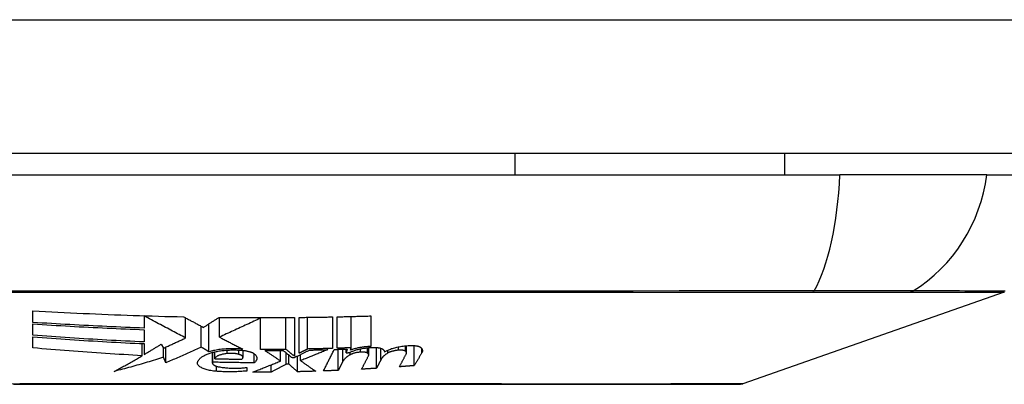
# Model space of a CAD drawing. Header units: inches. Extents: x 25 to 627, y 68 to 290.
# Tile 44 of 250: x 143.29 to 144.019, y 68.194 to 68.464. Entities that reach past the tile are written whole.
import ezdxf

# ---------------------------------------------------------------- set-up
doc = ezdxf.new("R2010")
doc.units = ezdxf.units.IN
doc.header["$MEASUREMENT"] = 0
doc.layers.add('Visible Edges(ANSI)', color=7, linetype='Continuous', lineweight=25)
doc.layers.add('Visible Tangent Edges(ANSI)', color=7, linetype='Continuous', lineweight=25)

msp = doc.modelspace()

# ---------------------------------------------------------------- linework, layer by layer
at = {"layer": 'Visible Edges(ANSI)'}
for p, q in [((144.79362, 68.36487), (85.18862, 68.36487)), ((143.65671, 68.36487), (143.65671, 68.34912)), ((143.85642, 68.36487), (143.85642, 68.34912)), ((143.03993, 68.34912), (143.89731, 68.34912)), ((144.0061, 68.34912), (143.89731, 68.34912)), ((144.0061, 68.34912), (144.07886, 68.34912)), ((144.01897, 68.26221), (143.82543, 68.19447)), ((143.30012, 68.23981), (143.30012, 68.2484)), ((143.38237, 68.24458), (143.38237, 68.24476)), ((143.38237, 68.24458), (143.38237, 68.23563)), ((143.53562, 68.22105), (143.53562, 68.24421)), ((143.55012, 68.24461), (143.55012, 68.22203)), ((143.30012, 68.23028), (143.30012, 68.23869)), ((143.41312, 68.22829), (143.41312, 68.24318)), ((143.42462, 68.22155), (143.42462, 68.23703)), ((143.43041, 68.21808), (143.43041, 68.23875)), ((143.43812, 68.22894), (143.43812, 68.24354)), ((143.46862, 68.243), (143.46862, 68.24337)), ((143.46862, 68.21979), (143.46862, 68.243)), ((143.48737, 68.21989), (143.48737, 68.24343)), ((143.49362, 68.24349), (143.49362, 68.21483)), ((143.49712, 68.21701), (143.49712, 68.24352)), ((143.50339, 68.22013), (143.50339, 68.2436)), ((143.52187, 68.2439), (143.52187, 68.22059)), ((143.52537, 68.2207), (143.52537, 68.24398)), ((143.38237, 68.23443), (143.38237, 68.22536)), ((143.30012, 68.22092), (143.30012, 68.22911)), ((143.38094, 68.21518), (143.38094, 68.22416)), ((143.38237, 68.22409), (143.38237, 68.21603)), ((143.39512, 68.22373), (143.39675, 68.22081)), ((143.57659, 68.21727), (143.57659, 68.22256)), ((143.58237, 68.20781), (143.58237, 68.22269)), ((143.39678, 68.21398), (143.39678, 68.22083)), ((143.39844, 68.20989), (143.39844, 68.22157)), ((143.43304, 68.20959), (143.43304, 68.21763)), ((143.43337, 68.21037), (143.43337, 68.21772)), ((143.43462, 68.21295), (143.43462, 68.21803)), ((143.45559, 68.21395), (143.45559, 68.21913)), ((143.46387, 68.20995), (143.46387, 68.2166)), ((143.48337, 68.21124), (143.48337, 68.21902)), ((143.48762, 68.20885), (143.48762, 68.21721)), ((143.48962, 68.20887), (143.48962, 68.21559)), ((143.49812, 68.21151), (143.49812, 68.21603)), ((143.52612, 68.20433), (143.52612, 68.21991)), ((143.53262, 68.22013), (143.53192, 68.21737)), ((143.53192, 68.21737), (143.53192, 68.22011)), ((143.53517, 68.21929), (143.53562, 68.22105)), ((143.5486, 68.21572), (143.5486, 68.22113)), ((143.55437, 68.20584), (143.55437, 68.22125)), ((143.55768, 68.21226), (143.55768, 68.22063)), ((143.56287, 68.21721), (143.56287, 68.21934)), ((143.39844, 68.20989), (143.39678, 68.21398)), ((143.47637, 68.20305), (143.47637, 68.20841)), ((143.48962, 68.20887), (143.48762, 68.20885)), ((143.49187, 68.21377), (143.49362, 68.2138)), ((143.49587, 68.20333), (143.49587, 68.21491)), ((143.52943, 68.21086), (143.52612, 68.20433)), ((143.45837, 68.20648), (143.45837, 68.20386))]:
    msp.add_line(p, q, dxfattribs=at)
at = {"layer": 'Visible Edges(ANSI)', "flags": 128}
for points in [[(143.30012, 68.2484), (143.30476, 68.24814), (143.30939, 68.24789), (143.31403, 68.24765), (143.31867, 68.24741), (143.32331, 68.24718), (143.32795, 68.24695), (143.33259, 68.24673), (143.33723, 68.24651), (143.34187, 68.2463), (143.34651, 68.2461), (143.35116, 68.2459), (143.3558, 68.24571), (143.36045, 68.24553), (143.3651, 68.24535), (143.36975, 68.24518), (143.3744, 68.24502), (143.37906, 68.24486), (143.38371, 68.24472), (143.38837, 68.24457), (143.39302, 68.24444), (143.39767, 68.24431), (143.40232, 68.2442), (143.40697, 68.24408), (143.41162, 68.24398)], [(143.41312, 68.22829), (143.41193, 68.22892), (143.41073, 68.22956), (143.40952, 68.2302), (143.40831, 68.23084), (143.40709, 68.23149), (143.40586, 68.23214), (143.40463, 68.23279), (143.40338, 68.23345), (143.40213, 68.23411), (143.40088, 68.23478), (143.39961, 68.23545), (143.39834, 68.23613), (143.39705, 68.2368), (143.39576, 68.23749), (143.39447, 68.23818), (143.39316, 68.23887), (143.39184, 68.23957), (143.39052, 68.24027), (143.38918, 68.24098), (143.38784, 68.24169), (143.38649, 68.2424), (143.38512, 68.24313), (143.38375, 68.24385), (143.38237, 68.24458)], [(143.52537, 68.24398), (143.5264, 68.244), (143.52743, 68.24402), (143.52847, 68.24404), (143.5295, 68.24407), (143.53053, 68.24409), (143.53156, 68.24411), (143.53259, 68.24414), (143.53363, 68.24416), (143.53466, 68.24419), (143.53569, 68.24421), (143.53672, 68.24424), (143.53775, 68.24427), (143.53878, 68.24429), (143.53981, 68.24432), (143.54084, 68.24435), (143.54188, 68.24438), (143.54291, 68.2444), (143.54394, 68.24443), (143.54497, 68.24446), (143.546, 68.24449), (143.54703, 68.24452), (143.54806, 68.24455), (143.54909, 68.24458), (143.55012, 68.24461)], [(143.38237, 68.23563), (143.37893, 68.23575), (143.3755, 68.23589), (143.37206, 68.23602), (143.36862, 68.23617), (143.36519, 68.23631), (143.36176, 68.23646), (143.35833, 68.23662), (143.35489, 68.23677), (143.35147, 68.23694), (143.34804, 68.2371), (143.34461, 68.23727), (143.34118, 68.23745), (143.33776, 68.23762), (143.33433, 68.23781), (143.33091, 68.23799), (143.32748, 68.23818), (143.32406, 68.23837), (143.32064, 68.23857), (143.31722, 68.23877), (143.3138, 68.23897), (143.31038, 68.23917), (143.30696, 68.23938), (143.30354, 68.23959), (143.30012, 68.23981)], [(143.30012, 68.23869), (143.30355, 68.23848), (143.30698, 68.23826), (143.31041, 68.23805), (143.31384, 68.23784), (143.31727, 68.23763), (143.3207, 68.23743), (143.32413, 68.23723), (143.32756, 68.23703), (143.33098, 68.23684), (143.33441, 68.23665), (143.33783, 68.23647), (143.34126, 68.23629), (143.34468, 68.23611), (143.34811, 68.23594), (143.35153, 68.23577), (143.35496, 68.2356), (143.35838, 68.23544), (143.36181, 68.23528), (143.36523, 68.23513), (143.36866, 68.23498), (143.37209, 68.23484), (143.37551, 68.2347), (143.37894, 68.23456), (143.38237, 68.23443)], [(143.41162, 68.24398), (143.4122, 68.24367), (143.41278, 68.24336), (143.41337, 68.24304), (143.41397, 68.24273), (143.41456, 68.24241), (143.41516, 68.24209), (143.41577, 68.24177), (143.41637, 68.24144), (143.41698, 68.24111), (143.41759, 68.24079), (143.41821, 68.24046), (143.41883, 68.24013), (143.41944, 68.2398), (143.42007, 68.23947), (143.42069, 68.23913), (143.42131, 68.2388), (143.42193, 68.23847), (143.42256, 68.23813), (143.42318, 68.2378), (143.42381, 68.23747), (143.42443, 68.23713), (143.42506, 68.2368), (143.42568, 68.23647), (143.4263, 68.23614)], [(143.4263, 68.23614), (143.42678, 68.23644), (143.42727, 68.23675), (143.42775, 68.23706), (143.42823, 68.23737), (143.42871, 68.23767), (143.4292, 68.23798), (143.42968, 68.23829), (143.43016, 68.2386), (143.43064, 68.23891), (143.43113, 68.23922), (143.43161, 68.23952), (143.43209, 68.23983), (143.43258, 68.24014), (143.43306, 68.24045), (143.43354, 68.24076), (143.43402, 68.24107), (143.4345, 68.24138), (143.43499, 68.24169), (143.43547, 68.242), (143.43595, 68.24231), (143.43643, 68.24262), (143.43691, 68.24293), (143.43739, 68.24324), (143.43787, 68.24355)], [(143.43787, 68.24355), (143.4402, 68.24352), (143.44252, 68.2435), (143.44484, 68.24347), (143.44716, 68.24346), (143.44949, 68.24344), (143.45181, 68.24342), (143.45413, 68.24341), (143.45645, 68.2434), (143.45878, 68.24339), (143.4611, 68.24338), (143.46342, 68.24337), (143.46575, 68.24337), (143.46807, 68.24337), (143.47039, 68.24337), (143.47272, 68.24337), (143.47504, 68.24338), (143.47736, 68.24338), (143.47968, 68.24339), (143.48201, 68.2434), (143.48433, 68.24341), (143.48665, 68.24343), (143.48898, 68.24345), (143.4913, 68.24347), (143.49362, 68.24349)], [(143.46862, 68.243), (143.46737, 68.24242), (143.46612, 68.24183), (143.46487, 68.24125), (143.46361, 68.24066), (143.46235, 68.24007), (143.46108, 68.23948), (143.45981, 68.23889), (143.45854, 68.2383), (143.45727, 68.23771), (143.456, 68.23712), (143.45472, 68.23653), (143.45345, 68.23594), (143.45217, 68.23535), (143.45089, 68.23476), (143.44961, 68.23417), (143.44833, 68.23359), (143.44705, 68.233), (143.44577, 68.23242), (143.44449, 68.23183), (143.44322, 68.23125), (143.44194, 68.23067), (143.44067, 68.23009), (143.43939, 68.22951), (143.43812, 68.22894)], [(143.49712, 68.24352), (143.49815, 68.24353), (143.49919, 68.24355), (143.50022, 68.24356), (143.50125, 68.24357), (143.50228, 68.24358), (143.50331, 68.2436), (143.50435, 68.24361), (143.50538, 68.24362), (143.50641, 68.24364), (143.50744, 68.24365), (143.50847, 68.24367), (143.5095, 68.24368), (143.51053, 68.2437), (143.51157, 68.24372), (143.5126, 68.24373), (143.51363, 68.24375), (143.51466, 68.24377), (143.51569, 68.24379), (143.51672, 68.24381), (143.51775, 68.24382), (143.51878, 68.24384), (143.51981, 68.24386), (143.52084, 68.24388), (143.52187, 68.2439)], [(143.38237, 68.22536), (143.37893, 68.22551), (143.37549, 68.22567), (143.37205, 68.22584), (143.36861, 68.226), (143.36518, 68.22618), (143.36174, 68.22636), (143.35831, 68.22654), (143.35487, 68.22673), (143.35144, 68.22692), (143.34801, 68.22712), (143.34457, 68.22732), (143.34115, 68.22752), (143.33772, 68.22773), (143.33429, 68.22794), (143.33087, 68.22816), (143.32744, 68.22838), (143.32402, 68.22861), (143.3206, 68.22884), (143.31718, 68.22907), (143.31377, 68.2293), (143.31035, 68.22954), (143.30694, 68.22979), (143.30353, 68.23003), (143.30012, 68.23028)], [(143.30012, 68.22911), (143.30355, 68.22886), (143.30698, 68.22861), (143.3104, 68.22836), (143.31383, 68.22812), (143.31725, 68.22787), (143.32068, 68.22764), (143.3241, 68.2274), (143.32753, 68.22717), (143.33095, 68.22695), (143.33437, 68.22673), (143.3378, 68.22651), (143.34122, 68.2263), (143.34465, 68.22609), (143.34808, 68.22588), (143.3515, 68.22568), (143.35493, 68.22549), (143.35836, 68.2253), (143.36178, 68.22511), (143.36521, 68.22493), (143.36864, 68.22475), (143.37207, 68.22458), (143.37551, 68.22441), (143.37894, 68.22425), (143.38237, 68.22409)], [(143.38237, 68.21603), (143.3829, 68.21634), (143.38344, 68.21666), (143.38397, 68.21697), (143.3845, 68.21729), (143.38503, 68.21761), (143.38556, 68.21793), (143.3861, 68.21824), (143.38663, 68.21856), (143.38716, 68.21888), (143.38769, 68.2192), (143.38822, 68.21952), (143.38876, 68.21985), (143.38929, 68.22017), (143.38982, 68.22049), (143.39035, 68.22081), (143.39088, 68.22114), (143.39141, 68.22146), (143.39194, 68.22178), (143.39247, 68.22211), (143.393, 68.22243), (143.39353, 68.22276), (143.39406, 68.22308), (143.39459, 68.22341), (143.39512, 68.22373)], [(143.39675, 68.22081), (143.39743, 68.22112), (143.39812, 68.22142), (143.3988, 68.22173), (143.39948, 68.22204), (143.40017, 68.22235), (143.40085, 68.22266), (143.40153, 68.22296), (143.40222, 68.22327), (143.4029, 68.22358), (143.40358, 68.2239), (143.40427, 68.22421), (143.40495, 68.22452), (143.40563, 68.22483), (143.40631, 68.22514), (143.407, 68.22546), (143.40768, 68.22577), (143.40836, 68.22608), (143.40904, 68.2264), (143.40972, 68.22671), (143.4104, 68.22703), (143.41108, 68.22734), (143.41176, 68.22766), (143.41244, 68.22798), (143.41312, 68.22829)], [(143.43812, 68.22894), (143.43883, 68.22857), (143.43954, 68.22821), (143.44025, 68.22784), (143.44096, 68.22747), (143.44167, 68.2271), (143.44239, 68.22673), (143.44311, 68.22636), (143.44382, 68.22599), (143.44454, 68.22562), (143.44526, 68.22525), (143.44598, 68.22488), (143.4467, 68.22451), (143.44743, 68.22413), (143.44815, 68.22376), (143.44887, 68.22339), (143.44959, 68.22302), (143.45032, 68.22265), (143.45104, 68.22228), (143.45176, 68.2219), (143.45249, 68.22153), (143.45321, 68.22116), (143.45393, 68.22079), (143.45465, 68.22042), (143.45537, 68.22006)], [(143.56037, 68.2179), (143.5608, 68.2182), (143.56127, 68.21849), (143.56177, 68.21878), (143.56232, 68.21907), (143.56289, 68.21935), (143.56351, 68.21962), (143.56415, 68.21988), (143.56483, 68.22014), (143.56554, 68.22039), (143.56628, 68.22063), (143.56705, 68.22085), (143.56785, 68.22107), (143.56867, 68.22128), (143.56952, 68.22148), (143.57038, 68.22166), (143.57127, 68.22183), (143.57218, 68.22199), (143.57311, 68.22214), (143.57404, 68.22227), (143.57499, 68.22239), (143.57595, 68.2225), (143.57692, 68.22259), (143.57789, 68.22267), (143.57887, 68.22273)], [(143.57887, 68.22273), (143.57933, 68.22275), (143.57979, 68.22276), (143.58024, 68.22277), (143.5807, 68.22277), (143.58114, 68.22276), (143.58158, 68.22274), (143.58201, 68.22271), (143.58244, 68.22268), (143.58285, 68.22264), (143.58325, 68.22259), (143.58364, 68.22254), (143.58401, 68.22247), (143.58437, 68.2224), (143.58471, 68.22233), (143.58503, 68.22225), (143.58534, 68.22216), (143.58563, 68.22206), (143.58591, 68.22196), (143.58616, 68.22186), (143.58639, 68.22175), (143.58661, 68.22164), (143.5868, 68.22152), (143.58697, 68.2214), (143.58712, 68.22127)], [(143.38094, 68.21518), (143.37756, 68.21536), (143.37417, 68.21555), (143.37079, 68.21575), (143.36741, 68.21595), (143.36402, 68.21615), (143.36064, 68.21636), (143.35726, 68.21658), (143.35388, 68.2168), (143.3505, 68.21703), (143.34712, 68.21726), (143.34375, 68.2175), (143.34037, 68.21774), (143.337, 68.21798), (143.33363, 68.21823), (143.33026, 68.21848), (143.3269, 68.21874), (143.32354, 68.219), (143.32018, 68.21927), (143.31682, 68.21953), (143.31347, 68.2198), (143.31013, 68.22008), (143.30679, 68.22036), (143.30345, 68.22064), (143.30012, 68.22092)], [(143.36024, 68.20357), (143.36111, 68.20403), (143.36197, 68.20449), (143.36284, 68.20496), (143.36371, 68.20543), (143.36457, 68.2059), (143.36544, 68.20637), (143.3663, 68.20684), (143.36717, 68.20732), (143.36803, 68.2078), (143.3689, 68.20828), (143.36976, 68.20876), (143.37063, 68.20924), (143.37149, 68.20973), (143.37235, 68.21022), (143.37321, 68.21071), (143.37408, 68.2112), (143.37494, 68.21169), (143.3758, 68.21219), (143.37666, 68.21268), (143.37751, 68.21318), (143.37837, 68.21368), (143.37923, 68.21418), (143.38008, 68.21468), (143.38094, 68.21518)], [(143.42462, 68.22155), (143.42354, 68.22106), (143.42246, 68.22056), (143.42138, 68.22006), (143.4203, 68.21957), (143.41921, 68.21907), (143.41813, 68.21858), (143.41704, 68.21808), (143.41595, 68.21759), (143.41486, 68.2171), (143.41377, 68.21661), (143.41267, 68.21612), (143.41158, 68.21563), (143.41049, 68.21514), (143.40939, 68.21466), (143.4083, 68.21417), (143.4072, 68.21369), (143.40611, 68.21321), (143.40501, 68.21273), (143.40391, 68.21225), (143.40282, 68.21178), (143.40172, 68.2113), (143.40063, 68.21083), (143.39953, 68.21036), (143.39844, 68.20989)], [(143.42187, 68.21001), (143.42195, 68.21035), (143.42205, 68.21069), (143.42219, 68.21104), (143.42236, 68.21138), (143.42256, 68.21171), (143.42279, 68.21205), (143.42305, 68.21238), (143.42334, 68.2127), (143.42365, 68.21303), (143.424, 68.21335), (143.42438, 68.21366), (143.42479, 68.21398), (143.42523, 68.21428), (143.4257, 68.21459), (143.42619, 68.21488), (143.42672, 68.21518), (143.42727, 68.21546), (143.42785, 68.21574), (143.42845, 68.21602), (143.42908, 68.21628), (143.42974, 68.21654), (143.43043, 68.2168), (143.43114, 68.21704), (143.43187, 68.21728)], [(143.43041, 68.21808), (143.43016, 68.21822), (143.42992, 68.21837), (143.42968, 68.21852), (143.42943, 68.21866), (143.42919, 68.21881), (143.42895, 68.21895), (143.4287, 68.2191), (143.42846, 68.21925), (143.42822, 68.21939), (143.42798, 68.21954), (143.42773, 68.21968), (143.42749, 68.21983), (143.42725, 68.21997), (143.42701, 68.22012), (143.42677, 68.22026), (143.42653, 68.22041), (143.42629, 68.22055), (143.42605, 68.22069), (143.42581, 68.22084), (143.42557, 68.22098), (143.42533, 68.22112), (143.4251, 68.22127), (143.42486, 68.22141), (143.42462, 68.22155)], [(143.45537, 68.22006), (143.45427, 68.22014), (143.45316, 68.22022), (143.45204, 68.22028), (143.45091, 68.22032), (143.44978, 68.22035), (143.44865, 68.22036), (143.44752, 68.22036), (143.4464, 68.22034), (143.44527, 68.2203), (143.44416, 68.22026), (143.44306, 68.22019), (143.44196, 68.22011), (143.44088, 68.22002), (143.43982, 68.21991), (143.43877, 68.21978), (143.43774, 68.21965), (143.43674, 68.21949), (143.43575, 68.21933), (143.43479, 68.21915), (143.43386, 68.21896), (143.43296, 68.21876), (143.43208, 68.21854), (143.43123, 68.21832), (143.43041, 68.21808)], [(143.43187, 68.21728), (143.43257, 68.2175), (143.4333, 68.2177), (143.43405, 68.21789), (143.43482, 68.21807), (143.43562, 68.21825), (143.43644, 68.21841), (143.43728, 68.21856), (143.43814, 68.2187), (143.43902, 68.21883), (143.43991, 68.21895), (143.44082, 68.21905), (143.44175, 68.21915), (143.44268, 68.21923), (143.44363, 68.2193), (143.44459, 68.21935), (143.44556, 68.2194), (143.44653, 68.21943), (143.44751, 68.21945), (143.44849, 68.21945), (143.44947, 68.21945), (143.45045, 68.21942), (143.45143, 68.21939), (143.4524, 68.21934), (143.45337, 68.21928)], [(143.44387, 68.21678), (143.44325, 68.21671), (143.44264, 68.21662), (143.44205, 68.21653), (143.44147, 68.21643), (143.44091, 68.21632), (143.44036, 68.2162), (143.43984, 68.21607), (143.43934, 68.21594), (143.43885, 68.21579), (143.43839, 68.21564), (143.43795, 68.21548), (143.43754, 68.21531), (143.43715, 68.21514), (143.43679, 68.21497), (143.43645, 68.21478), (143.43614, 68.21459), (143.43585, 68.2144), (143.43559, 68.2142), (143.43536, 68.214), (143.43516, 68.2138), (143.43498, 68.21359), (143.43483, 68.21338), (143.43471, 68.21316), (143.43462, 68.21295)], [(143.45262, 68.21615), (143.45232, 68.21623), (143.45201, 68.21631), (143.45169, 68.21639), (143.45136, 68.21646), (143.45102, 68.21652), (143.45068, 68.21659), (143.45032, 68.21664), (143.44996, 68.21669), (143.4496, 68.21674), (143.44922, 68.21678), (143.44885, 68.21682), (143.44847, 68.21685), (143.44808, 68.21687), (143.4477, 68.21689), (143.44731, 68.21691), (143.44692, 68.21692), (143.44653, 68.21692), (143.44614, 68.21692), (143.44576, 68.21691), (143.44537, 68.21689), (143.44499, 68.21687), (143.44461, 68.21685), (143.44424, 68.21682), (143.44387, 68.21678)], [(143.45462, 68.21263), (143.45483, 68.21277), (143.45502, 68.21292), (143.45518, 68.21307), (143.45531, 68.21322), (143.45542, 68.21338), (143.4555, 68.21354), (143.45555, 68.21369), (143.45558, 68.21385), (143.45559, 68.21401), (143.45556, 68.21417), (143.45552, 68.21433), (143.45544, 68.21449), (143.45534, 68.21465), (143.45521, 68.2148), (143.45506, 68.21496), (143.45488, 68.2151), (143.45468, 68.21525), (143.45445, 68.21539), (143.4542, 68.21553), (143.45393, 68.21567), (143.45363, 68.2158), (143.45332, 68.21592), (143.45298, 68.21604), (143.45262, 68.21615)], [(143.45337, 68.21928), (143.45395, 68.21926), (143.45451, 68.21922), (143.45508, 68.21918), (143.45564, 68.21912), (143.45619, 68.21906), (143.45673, 68.21899), (143.45726, 68.21892), (143.45777, 68.21883), (143.45828, 68.21874), (143.45878, 68.21864), (143.45926, 68.21853), (143.45972, 68.21841), (143.46017, 68.21829), (143.4606, 68.21816), (143.46102, 68.21803), (143.46141, 68.21789), (143.46179, 68.21774), (143.46215, 68.21759), (143.46249, 68.21744), (143.46281, 68.21728), (143.46311, 68.21711), (143.46338, 68.21695), (143.46364, 68.21677), (143.46387, 68.2166)], [(143.46387, 68.2166), (143.46419, 68.21633), (143.46448, 68.21607), (143.46475, 68.21579), (143.46498, 68.21552), (143.46519, 68.21524), (143.46537, 68.21497), (143.46553, 68.21469), (143.46565, 68.2144), (143.46575, 68.21412), (143.46582, 68.21384), (143.46586, 68.21355), (143.46588, 68.21327), (143.46586, 68.21298), (143.46582, 68.2127), (143.46575, 68.21242), (143.46565, 68.21213), (143.46553, 68.21185), (143.46537, 68.21157), (143.46519, 68.2113), (143.46498, 68.21102), (143.46475, 68.21075), (143.46448, 68.21048), (143.46419, 68.21021), (143.46387, 68.20995)], [(143.48737, 68.21989), (143.48659, 68.21988), (143.48581, 68.21987), (143.48503, 68.21986), (143.48425, 68.21986), (143.48346, 68.21985), (143.48268, 68.21984), (143.4819, 68.21984), (143.48112, 68.21983), (143.48034, 68.21983), (143.47956, 68.21982), (143.47878, 68.21982), (143.478, 68.21981), (143.47722, 68.21981), (143.47643, 68.2198), (143.47565, 68.2198), (143.47487, 68.2198), (143.47409, 68.21979), (143.47331, 68.21979), (143.47253, 68.21979), (143.47175, 68.21979), (143.47097, 68.21979), (143.47018, 68.21979), (143.4694, 68.21979), (143.46862, 68.21979)], [(143.47187, 68.21896), (143.47243, 68.21896), (143.473, 68.21896), (143.47356, 68.21896), (143.47412, 68.21896), (143.47468, 68.21897), (143.47525, 68.21897), (143.47581, 68.21897), (143.47637, 68.21897), (143.47693, 68.21898), (143.4775, 68.21898), (143.47806, 68.21898), (143.47862, 68.21898), (143.47918, 68.21899), (143.47975, 68.21899), (143.48031, 68.21899), (143.48087, 68.219), (143.48143, 68.219), (143.482, 68.21901), (143.48256, 68.21901), (143.48312, 68.21902), (143.48368, 68.21902), (143.48425, 68.21903), (143.48481, 68.21903), (143.48537, 68.21904)], [(143.48337, 68.21124), (143.48289, 68.21156), (143.48241, 68.21188), (143.48193, 68.2122), (143.48145, 68.21252), (143.48097, 68.21284), (143.48049, 68.21316), (143.48001, 68.21349), (143.47953, 68.21381), (143.47905, 68.21413), (143.47857, 68.21445), (143.47809, 68.21477), (143.47761, 68.2151), (143.47713, 68.21542), (143.47665, 68.21574), (143.47617, 68.21606), (143.47569, 68.21638), (143.47521, 68.21671), (143.47473, 68.21703), (143.47425, 68.21735), (143.47378, 68.21767), (143.4733, 68.21799), (143.47282, 68.21832), (143.47235, 68.21864), (143.47187, 68.21896)], [(143.48537, 68.21904), (143.48564, 68.21882), (143.48591, 68.2186), (143.48618, 68.21838), (143.48645, 68.21816), (143.48672, 68.21794), (143.48699, 68.21772), (143.48726, 68.2175), (143.48753, 68.21728), (143.48781, 68.21706), (143.48808, 68.21684), (143.48835, 68.21662), (143.48862, 68.2164), (143.48889, 68.21618), (143.48916, 68.21596), (143.48943, 68.21574), (143.4897, 68.21552), (143.48997, 68.2153), (143.49025, 68.21508), (143.49052, 68.21486), (143.49079, 68.21465), (143.49106, 68.21443), (143.49133, 68.21421), (143.4916, 68.21399), (143.49187, 68.21377)], [(143.49362, 68.21483), (143.49336, 68.21504), (143.4931, 68.21525), (143.49284, 68.21546), (143.49258, 68.21567), (143.49232, 68.21588), (143.49206, 68.21609), (143.4918, 68.2163), (143.49154, 68.21651), (143.49128, 68.21672), (143.49102, 68.21693), (143.49075, 68.21715), (143.49049, 68.21736), (143.49023, 68.21757), (143.48997, 68.21778), (143.48971, 68.21799), (143.48945, 68.2182), (143.48919, 68.21841), (143.48893, 68.21862), (143.48867, 68.21883), (143.48841, 68.21904), (143.48815, 68.21925), (143.48789, 68.21947), (143.48763, 68.21968), (143.48737, 68.21989)], [(143.49362, 68.2138), (143.49409, 68.21403), (143.49455, 68.21426), (143.49502, 68.21449), (143.49548, 68.21472), (143.49595, 68.21495), (143.49641, 68.21518), (143.49688, 68.21541), (143.49734, 68.21565), (143.49781, 68.21588), (143.49827, 68.21611), (143.49874, 68.21634), (143.4992, 68.21657), (143.49967, 68.2168), (143.50013, 68.21703), (143.5006, 68.21726), (143.50106, 68.2175), (143.50152, 68.21773), (143.50198, 68.21796), (143.50245, 68.21819), (143.50291, 68.21842), (143.50337, 68.21865), (143.50383, 68.21888), (143.50429, 68.21911), (143.50475, 68.21933)], [(143.50339, 68.22013), (143.50313, 68.22), (143.50287, 68.21987), (143.50261, 68.21974), (143.50235, 68.21961), (143.50209, 68.21948), (143.50183, 68.21935), (143.50156, 68.21922), (143.5013, 68.21909), (143.50104, 68.21896), (143.50078, 68.21883), (143.50052, 68.2187), (143.50026, 68.21857), (143.5, 68.21844), (143.49974, 68.21831), (143.49948, 68.21818), (143.49921, 68.21805), (143.49895, 68.21792), (143.49869, 68.21779), (143.49843, 68.21766), (143.49817, 68.21753), (143.49791, 68.2174), (143.49765, 68.21727), (143.49738, 68.21714), (143.49712, 68.21701)], [(143.51837, 68.21967), (143.51755, 68.21934), (143.51672, 68.219), (143.51589, 68.21867), (143.51506, 68.21833), (143.51422, 68.21799), (143.51339, 68.21765), (143.51255, 68.21731), (143.5117, 68.21697), (143.51086, 68.21663), (143.51002, 68.21629), (143.50917, 68.21595), (143.50832, 68.21561), (143.50747, 68.21527), (143.50662, 68.21492), (143.50577, 68.21458), (143.50492, 68.21424), (143.50407, 68.2139), (143.50322, 68.21356), (143.50237, 68.21322), (143.50152, 68.21287), (143.50067, 68.21253), (143.49982, 68.21219), (143.49897, 68.21185), (143.49812, 68.21151)], [(143.52187, 68.22059), (143.5211, 68.22057), (143.52033, 68.22055), (143.51956, 68.22053), (143.51879, 68.2205), (143.51802, 68.22048), (143.51725, 68.22046), (143.51648, 68.22044), (143.51571, 68.22042), (143.51494, 68.2204), (143.51417, 68.22038), (143.5134, 68.22036), (143.51263, 68.22034), (143.51186, 68.22032), (143.51109, 68.2203), (143.51032, 68.22028), (143.50955, 68.22027), (143.50878, 68.22025), (143.50801, 68.22023), (143.50724, 68.22021), (143.50647, 68.2202), (143.5057, 68.22018), (143.50493, 68.22016), (143.50416, 68.22015), (143.50339, 68.22013)], [(143.50475, 68.21933), (143.50532, 68.21935), (143.50588, 68.21936), (143.50645, 68.21937), (143.50702, 68.21938), (143.50759, 68.2194), (143.50816, 68.21941), (143.50872, 68.21942), (143.50929, 68.21944), (143.50986, 68.21945), (143.51043, 68.21946), (143.51099, 68.21948), (143.51156, 68.21949), (143.51213, 68.2195), (143.5127, 68.21952), (143.51327, 68.21953), (143.51383, 68.21955), (143.5144, 68.21956), (143.51497, 68.21958), (143.51554, 68.21959), (143.5161, 68.21961), (143.51667, 68.21962), (143.51724, 68.21964), (143.5178, 68.21966), (143.51837, 68.21967)], [(143.51512, 68.20389), (143.51546, 68.20455), (143.51579, 68.20521), (143.51612, 68.20587), (143.51646, 68.20654), (143.51679, 68.2072), (143.51713, 68.20787), (143.51746, 68.20853), (143.5178, 68.2092), (143.51813, 68.20986), (143.51847, 68.21053), (143.5188, 68.21119), (143.51914, 68.21186), (143.51947, 68.21252), (143.51981, 68.21319), (143.52014, 68.21385), (143.52047, 68.21451), (143.52081, 68.21518), (143.52114, 68.21584), (143.52148, 68.21651), (143.52181, 68.21717), (143.52215, 68.21783), (143.52248, 68.21849), (143.52281, 68.21915), (143.52314, 68.21981)], [(143.52314, 68.21981), (143.52354, 68.21983), (143.52393, 68.21984), (143.52433, 68.21985), (143.52473, 68.21986), (143.52512, 68.21988), (143.52552, 68.21989), (143.52591, 68.2199), (143.52631, 68.21991), (143.5267, 68.21993), (143.52709, 68.21994), (143.52749, 68.21995), (143.52788, 68.21997), (143.52828, 68.21998), (143.52867, 68.21999), (143.52907, 68.22001), (143.52946, 68.22002), (143.52986, 68.22003), (143.53025, 68.22005), (143.53065, 68.22006), (143.53104, 68.22008), (143.53144, 68.22009), (143.53183, 68.2201), (143.53223, 68.22012), (143.53262, 68.22013)], [(143.53562, 68.22105), (143.53519, 68.22104), (143.53477, 68.22102), (143.53434, 68.22101), (143.53391, 68.22099), (143.53349, 68.22098), (143.53306, 68.22096), (143.53263, 68.22095), (143.53221, 68.22093), (143.53178, 68.22092), (143.53135, 68.2209), (143.53092, 68.22089), (143.5305, 68.22087), (143.53007, 68.22086), (143.52964, 68.22084), (143.52922, 68.22083), (143.52879, 68.22081), (143.52836, 68.2208), (143.52793, 68.22078), (143.52751, 68.22077), (143.52708, 68.22076), (143.52665, 68.22074), (143.52623, 68.22073), (143.5258, 68.22071), (143.52537, 68.2207)], [(143.53487, 68.21587), (143.53454, 68.21568), (143.53421, 68.21548), (143.53389, 68.21528), (143.53358, 68.21507), (143.53328, 68.21487), (143.53299, 68.21467), (143.53271, 68.21446), (143.53244, 68.21426), (143.53218, 68.21405), (143.53193, 68.21384), (143.53169, 68.21364), (143.53146, 68.21343), (143.53123, 68.21322), (143.53102, 68.21301), (143.53082, 68.21279), (143.53062, 68.21258), (143.53044, 68.21237), (143.53026, 68.21215), (143.5301, 68.21194), (143.52995, 68.21173), (143.5298, 68.21151), (143.52967, 68.2113), (143.52954, 68.21108), (143.52943, 68.21086)], [(143.53192, 68.21737), (143.53202, 68.21737), (143.53212, 68.21738), (143.53222, 68.21738), (143.53232, 68.21738), (143.53243, 68.21739), (143.53253, 68.21739), (143.53263, 68.21739), (143.53273, 68.2174), (143.53283, 68.2174), (143.53293, 68.21741), (143.53303, 68.21741), (143.53313, 68.21741), (143.53323, 68.21742), (143.53333, 68.21742), (143.53343, 68.21743), (143.53353, 68.21743), (143.53363, 68.21743), (143.53373, 68.21744), (143.53384, 68.21744), (143.53394, 68.21744), (143.53404, 68.21745), (143.53414, 68.21745), (143.53424, 68.21746), (143.53434, 68.21746)], [(143.53434, 68.21746), (143.5348, 68.21771), (143.53528, 68.21796), (143.5358, 68.2182), (143.53634, 68.21843), (143.53691, 68.21866), (143.5375, 68.21888), (143.53812, 68.2191), (143.53876, 68.21931), (143.53943, 68.21951), (143.54012, 68.2197), (143.54083, 68.21988), (143.54156, 68.22005), (143.54231, 68.22022), (143.54307, 68.22037), (143.54386, 68.22051), (143.54465, 68.22065), (143.54547, 68.22077), (143.54629, 68.22088), (143.54712, 68.22098), (143.54796, 68.22107), (143.5488, 68.22115), (143.54966, 68.22122), (143.55051, 68.22127), (143.55137, 68.22131)], [(143.54263, 68.21784), (143.54224, 68.2178), (143.54184, 68.21776), (143.54145, 68.21772), (143.54106, 68.21767), (143.54068, 68.21762), (143.5403, 68.21756), (143.53993, 68.2175), (143.53956, 68.21743), (143.5392, 68.21736), (143.53884, 68.21728), (143.5385, 68.2172), (143.53816, 68.21712), (143.53783, 68.21703), (143.53751, 68.21694), (143.5372, 68.21685), (143.5369, 68.21675), (143.5366, 68.21665), (143.53632, 68.21655), (143.53605, 68.21644), (143.53579, 68.21633), (143.53555, 68.21622), (143.53531, 68.21611), (143.53508, 68.21599), (143.53487, 68.21587)], [(143.55012, 68.22203), (143.54942, 68.222), (143.54871, 68.22196), (143.54801, 68.22191), (143.54731, 68.22186), (143.54661, 68.22179), (143.54592, 68.22172), (143.54523, 68.22165), (143.54455, 68.22156), (143.54388, 68.22147), (143.54322, 68.22137), (143.54256, 68.22126), (143.54192, 68.22115), (143.54128, 68.22102), (143.54066, 68.2209), (143.54004, 68.22076), (143.53944, 68.22062), (143.53886, 68.22047), (143.53828, 68.22032), (143.53773, 68.22016), (143.53718, 68.22), (143.53666, 68.21983), (143.53615, 68.21965), (143.53565, 68.21947), (143.53517, 68.21929)], [(143.54774, 68.21706), (143.54763, 68.21713), (143.54751, 68.2172), (143.54738, 68.21727), (143.54724, 68.21734), (143.54708, 68.2174), (143.54691, 68.21746), (143.54674, 68.21752), (143.54655, 68.21757), (143.54635, 68.21762), (143.54614, 68.21767), (143.54593, 68.21771), (143.54571, 68.21774), (143.54547, 68.21778), (143.54524, 68.21781), (143.54499, 68.21783), (143.54474, 68.21785), (143.54449, 68.21787), (143.54423, 68.21788), (143.54396, 68.21788), (143.5437, 68.21788), (143.54343, 68.21788), (143.54317, 68.21787), (143.5429, 68.21785), (143.54263, 68.21784)], [(143.54337, 68.20519), (143.54358, 68.2056), (143.54379, 68.20602), (143.54401, 68.20643), (143.54422, 68.20684), (143.54443, 68.20726), (143.54464, 68.20767), (143.54485, 68.20808), (143.54506, 68.2085), (143.54527, 68.20891), (143.54548, 68.20932), (143.5457, 68.20974), (143.54591, 68.21015), (143.54612, 68.21057), (143.54633, 68.21098), (143.54654, 68.21139), (143.54675, 68.21181), (143.54696, 68.21222), (143.54718, 68.21263), (143.54739, 68.21305), (143.5476, 68.21346), (143.54781, 68.21387), (143.54802, 68.21429), (143.54823, 68.2147), (143.54844, 68.21511)], [(143.54844, 68.21511), (143.54848, 68.2152), (143.54852, 68.21528), (143.54854, 68.21537), (143.54857, 68.21545), (143.54858, 68.21553), (143.54859, 68.21562), (143.5486, 68.2157), (143.5486, 68.21579), (143.54859, 68.21587), (143.54857, 68.21595), (143.54855, 68.21604), (143.54853, 68.21612), (143.54849, 68.2162), (143.54846, 68.21628), (143.54841, 68.21636), (143.54836, 68.21644), (143.5483, 68.21652), (143.54824, 68.2166), (143.54817, 68.21668), (143.5481, 68.21676), (143.54802, 68.21683), (143.54793, 68.21691), (143.54784, 68.21699), (143.54774, 68.21706)], [(143.55137, 68.22131), (143.55182, 68.22133), (143.55228, 68.22133), (143.55272, 68.22133), (143.55317, 68.22132), (143.55361, 68.22131), (143.55404, 68.22128), (143.55446, 68.22125), (143.55487, 68.22121), (143.55528, 68.22116), (143.55567, 68.2211), (143.55604, 68.22104), (143.55641, 68.22097), (143.55675, 68.22089), (143.55708, 68.22081), (143.5574, 68.22072), (143.5577, 68.22062), (143.55798, 68.22052), (143.55824, 68.22041), (143.55848, 68.2203), (143.5587, 68.22019), (143.5589, 68.22007), (143.55908, 68.21994), (143.55923, 68.21982), (143.55937, 68.21969)], [(143.56287, 68.21721), (143.56255, 68.21701), (143.56223, 68.21682), (143.56192, 68.21662), (143.56163, 68.21641), (143.56134, 68.21621), (143.56106, 68.21601), (143.56079, 68.21581), (143.56053, 68.2156), (143.56028, 68.2154), (143.56004, 68.21519), (143.55981, 68.21498), (143.55959, 68.21478), (143.55937, 68.21457), (143.55917, 68.21436), (143.55898, 68.21415), (143.55879, 68.21394), (143.55862, 68.21373), (143.55846, 68.21352), (143.5583, 68.21331), (143.55816, 68.2131), (143.55802, 68.21289), (143.5579, 68.21268), (143.55778, 68.21247), (143.55768, 68.21226)], [(143.55937, 68.21969), (143.55944, 68.21961), (143.5595, 68.21954), (143.55957, 68.21947), (143.55963, 68.2194), (143.55969, 68.21932), (143.55974, 68.21925), (143.5598, 68.21918), (143.55985, 68.2191), (143.5599, 68.21903), (143.55995, 68.21896), (143.55999, 68.21888), (143.56003, 68.21881), (143.56007, 68.21873), (143.56011, 68.21866), (143.56015, 68.21858), (143.56018, 68.21851), (143.56021, 68.21843), (143.56024, 68.21836), (143.56027, 68.21828), (143.5603, 68.21821), (143.56032, 68.21813), (143.56034, 68.21805), (143.56036, 68.21798), (143.56037, 68.2179)], [(143.57062, 68.21924), (143.57022, 68.2192), (143.56983, 68.21916), (143.56944, 68.21911), (143.56905, 68.21906), (143.56867, 68.219), (143.56829, 68.21894), (143.56792, 68.21887), (143.56755, 68.2188), (143.56719, 68.21873), (143.56684, 68.21865), (143.56649, 68.21857), (143.56615, 68.21848), (143.56583, 68.21839), (143.5655, 68.2183), (143.56519, 68.2182), (143.56489, 68.2181), (143.5646, 68.218), (143.56432, 68.21789), (143.56405, 68.21779), (143.56379, 68.21768), (143.56355, 68.21756), (143.56331, 68.21745), (143.56308, 68.21733), (143.56287, 68.21721)], [(143.57574, 68.21856), (143.57563, 68.21863), (143.57551, 68.2187), (143.57537, 68.21877), (143.57523, 68.21883), (143.57507, 68.21889), (143.57491, 68.21894), (143.57473, 68.219), (143.57454, 68.21905), (143.57434, 68.21909), (143.57413, 68.21913), (143.57392, 68.21917), (143.57369, 68.2192), (143.57346, 68.21923), (143.57322, 68.21926), (143.57298, 68.21928), (143.57273, 68.21929), (143.57247, 68.2193), (143.57221, 68.21931), (143.57195, 68.21931), (143.57168, 68.21931), (143.57142, 68.2193), (143.57115, 68.21928), (143.57089, 68.21927), (143.57062, 68.21924)], [(143.57137, 68.20699), (143.57158, 68.20739), (143.57179, 68.20779), (143.572, 68.2082), (143.57221, 68.2086), (143.57242, 68.209), (143.57263, 68.20941), (143.57284, 68.20981), (143.57306, 68.21021), (143.57327, 68.21062), (143.57348, 68.21102), (143.57369, 68.21143), (143.5739, 68.21183), (143.57411, 68.21223), (143.57432, 68.21264), (143.57454, 68.21304), (143.57475, 68.21345), (143.57496, 68.21385), (143.57517, 68.21426), (143.57538, 68.21466), (143.57559, 68.21506), (143.5758, 68.21547), (143.57601, 68.21587), (143.57622, 68.21628), (143.57643, 68.21668)], [(143.57643, 68.21668), (143.57648, 68.21676), (143.57651, 68.21685), (143.57654, 68.21693), (143.57656, 68.21701), (143.57658, 68.21709), (143.57659, 68.21718), (143.57659, 68.21726), (143.57659, 68.21734), (143.57658, 68.21742), (143.57657, 68.2175), (143.57655, 68.21758), (143.57652, 68.21766), (143.57649, 68.21774), (143.57645, 68.21782), (143.57641, 68.2179), (143.57636, 68.21797), (143.5763, 68.21805), (143.57624, 68.21813), (143.57617, 68.2182), (143.57609, 68.21828), (143.57601, 68.21835), (143.57593, 68.21842), (143.57584, 68.21849), (143.57574, 68.21856)], [(143.58792, 68.21737), (143.58769, 68.21697), (143.58746, 68.21657), (143.58723, 68.21618), (143.58699, 68.21578), (143.58676, 68.21538), (143.58653, 68.21498), (143.5863, 68.21458), (143.58607, 68.21418), (143.58584, 68.21378), (143.58561, 68.21338), (143.58537, 68.21298), (143.58514, 68.21259), (143.58491, 68.21219), (143.58468, 68.21179), (143.58445, 68.21139), (143.58422, 68.21099), (143.58399, 68.21059), (143.58375, 68.2102), (143.58352, 68.2098), (143.58329, 68.2094), (143.58306, 68.209), (143.58283, 68.20861), (143.5826, 68.20821), (143.58237, 68.20781)], [(143.58712, 68.22127), (143.58728, 68.22112), (143.58743, 68.22097), (143.58757, 68.22081), (143.58769, 68.22066), (143.58781, 68.2205), (143.58791, 68.22035), (143.58801, 68.22019), (143.58809, 68.22003), (143.58816, 68.21987), (143.58822, 68.2197), (143.58827, 68.21954), (143.58831, 68.21938), (143.58834, 68.21921), (143.58835, 68.21905), (143.58836, 68.21888), (143.58835, 68.21872), (143.58834, 68.21855), (143.58831, 68.21838), (143.58827, 68.21821), (143.58822, 68.21805), (143.58816, 68.21788), (143.58809, 68.21771), (143.58801, 68.21754), (143.58792, 68.21737)], [(143.39678, 68.21398), (143.39527, 68.21351), (143.39376, 68.21304), (143.39224, 68.21257), (143.39073, 68.21211), (143.38921, 68.21165), (143.3877, 68.2112), (143.38618, 68.21075), (143.38466, 68.2103), (143.38314, 68.20985), (143.38162, 68.20941), (143.3801, 68.20897), (143.37858, 68.20853), (143.37705, 68.20809), (143.37553, 68.20766), (143.374, 68.20724), (143.37248, 68.20682), (143.37095, 68.2064), (143.36942, 68.20598), (143.3679, 68.20557), (143.36637, 68.20516), (143.36484, 68.20476), (143.36331, 68.20436), (143.36178, 68.20396), (143.36024, 68.20357)], [(143.43587, 68.20363), (143.43484, 68.20372), (143.43382, 68.20384), (143.43283, 68.20397), (143.43186, 68.20413), (143.43091, 68.20431), (143.43, 68.20451), (143.42913, 68.20472), (143.42829, 68.20496), (143.4275, 68.2052), (143.42675, 68.20547), (143.42605, 68.20574), (143.4254, 68.20603), (143.42479, 68.20633), (143.42425, 68.20664), (143.42375, 68.20696), (143.42331, 68.20728), (143.42292, 68.20761), (143.42259, 68.20795), (143.42233, 68.20829), (143.42212, 68.20863), (143.42196, 68.20897), (143.42187, 68.20932), (143.42184, 68.20966), (143.42187, 68.21001)], [(143.43337, 68.21037), (143.43325, 68.21022), (143.43316, 68.21006), (143.43309, 68.2099), (143.43306, 68.20974), (143.43304, 68.20958), (143.43306, 68.20942), (143.4331, 68.20926), (143.43317, 68.20909), (143.43327, 68.20893), (143.43339, 68.20877), (143.43354, 68.20862), (143.43372, 68.20846), (143.43392, 68.20831), (143.43415, 68.20816), (143.4344, 68.20802), (143.43467, 68.20788), (143.43497, 68.20774), (143.43529, 68.20761), (143.43563, 68.20749), (143.43599, 68.20737), (143.43637, 68.20726), (143.43677, 68.20716), (143.43719, 68.20706), (143.43762, 68.20697)], [(143.46387, 68.20995), (143.4626, 68.20995), (143.46133, 68.20996), (143.46006, 68.20997), (143.45879, 68.20998), (143.45751, 68.20999), (143.45624, 68.21), (143.45497, 68.21001), (143.4537, 68.21002), (143.45243, 68.21003), (143.45116, 68.21005), (143.44989, 68.21006), (143.44862, 68.21008), (143.44735, 68.2101), (143.44608, 68.21012), (143.4448, 68.21014), (143.44353, 68.21016), (143.44226, 68.21018), (143.44099, 68.21021), (143.43972, 68.21023), (143.43845, 68.21026), (143.43718, 68.21029), (143.43591, 68.21031), (143.43464, 68.21034), (143.43337, 68.21037)], [(143.43462, 68.21295), (143.43546, 68.21293), (143.43629, 68.21291), (143.43712, 68.21289), (143.43796, 68.21288), (143.43879, 68.21286), (143.43962, 68.21284), (143.44046, 68.21283), (143.44129, 68.21281), (143.44212, 68.2128), (143.44296, 68.21278), (143.44379, 68.21277), (143.44462, 68.21276), (143.44546, 68.21274), (143.44629, 68.21273), (143.44712, 68.21272), (143.44796, 68.21271), (143.44879, 68.2127), (143.44962, 68.21269), (143.45046, 68.21268), (143.45129, 68.21267), (143.45212, 68.21266), (143.45296, 68.21265), (143.45379, 68.21264), (143.45462, 68.21263)], [(143.46287, 68.20304), (143.46373, 68.20338), (143.46458, 68.20372), (143.46544, 68.20405), (143.4663, 68.20439), (143.46716, 68.20473), (143.46802, 68.20507), (143.46887, 68.20541), (143.46973, 68.20575), (143.47059, 68.20609), (143.47145, 68.20644), (143.4723, 68.20678), (143.47316, 68.20712), (143.47402, 68.20747), (143.47487, 68.20781), (143.47573, 68.20815), (143.47658, 68.2085), (143.47744, 68.20884), (143.47829, 68.20918), (143.47914, 68.20953), (143.47999, 68.20987), (143.48084, 68.21021), (143.48168, 68.21056), (143.48253, 68.2109), (143.48337, 68.21124)], [(143.48762, 68.20885), (143.48716, 68.20861), (143.48669, 68.20836), (143.48623, 68.20812), (143.48576, 68.20788), (143.48529, 68.20764), (143.48483, 68.2074), (143.48436, 68.20716), (143.48389, 68.20692), (143.48342, 68.20667), (143.48295, 68.20643), (143.48248, 68.20619), (143.48201, 68.20595), (143.48154, 68.20571), (143.48107, 68.20547), (143.4806, 68.20522), (143.48013, 68.20498), (143.47966, 68.20474), (143.47919, 68.2045), (143.47872, 68.20426), (143.47825, 68.20402), (143.47778, 68.20378), (143.47731, 68.20353), (143.47684, 68.20329), (143.47637, 68.20305)], [(143.49587, 68.20333), (143.49561, 68.20356), (143.49535, 68.20379), (143.49509, 68.20402), (143.49483, 68.20425), (143.49457, 68.20448), (143.49431, 68.20471), (143.49405, 68.20494), (143.49379, 68.20517), (143.49353, 68.2054), (143.49326, 68.20563), (143.493, 68.20587), (143.49274, 68.2061), (143.49248, 68.20633), (143.49222, 68.20656), (143.49196, 68.20679), (143.4917, 68.20702), (143.49144, 68.20725), (143.49118, 68.20749), (143.49092, 68.20772), (143.49066, 68.20795), (143.4904, 68.20818), (143.49014, 68.20841), (143.48988, 68.20864), (143.48962, 68.20887)], [(143.49812, 68.21151), (143.49859, 68.21119), (143.49905, 68.21086), (143.49952, 68.21053), (143.49999, 68.2102), (143.50045, 68.20988), (143.50092, 68.20955), (143.50139, 68.20922), (143.50186, 68.20889), (143.50233, 68.20857), (143.5028, 68.20824), (143.50327, 68.20791), (143.50374, 68.20759), (143.5042, 68.20726), (143.50467, 68.20693), (143.50514, 68.20661), (143.50561, 68.20628), (143.50608, 68.20596), (143.50655, 68.20563), (143.50702, 68.20531), (143.50749, 68.20498), (143.50796, 68.20466), (143.50843, 68.20433), (143.5089, 68.20401), (143.50937, 68.20369)], [(143.55768, 68.21226), (143.55754, 68.21199), (143.5574, 68.21172), (143.55727, 68.21145), (143.55713, 68.21119), (143.55699, 68.21092), (143.55685, 68.21065), (143.55671, 68.21038), (143.55658, 68.21012), (143.55644, 68.20985), (143.5563, 68.20958), (143.55616, 68.20932), (143.55603, 68.20905), (143.55589, 68.20878), (143.55575, 68.20851), (143.55561, 68.20825), (143.55547, 68.20798), (143.55534, 68.20771), (143.5552, 68.20744), (143.55506, 68.20718), (143.55492, 68.20691), (143.55479, 68.20664), (143.55465, 68.20638), (143.55451, 68.20611), (143.55437, 68.20584)], [(143.58237, 68.20781), (143.58191, 68.20778), (143.58145, 68.20774), (143.58099, 68.20771), (143.58053, 68.20767), (143.58007, 68.20764), (143.57962, 68.2076), (143.57916, 68.20757), (143.5787, 68.20753), (143.57824, 68.2075), (143.57778, 68.20746), (143.57732, 68.20743), (143.57687, 68.20739), (143.57641, 68.20736), (143.57595, 68.20732), (143.57549, 68.20729), (143.57503, 68.20726), (143.57457, 68.20722), (143.57412, 68.20719), (143.57366, 68.20716), (143.5732, 68.20712), (143.57274, 68.20709), (143.57228, 68.20705), (143.57182, 68.20702), (143.57137, 68.20699)], [(143.45837, 68.20386), (143.45747, 68.20377), (143.45656, 68.20369), (143.45564, 68.20362), (143.45472, 68.20355), (143.4538, 68.20349), (143.45287, 68.20343), (143.45193, 68.20338), (143.451, 68.20334), (143.45006, 68.20331), (143.44912, 68.20328), (143.44817, 68.20326), (143.44723, 68.20325), (143.44628, 68.20324), (143.44533, 68.20324), (143.44438, 68.20325), (143.44343, 68.20327), (143.44248, 68.20329), (143.44153, 68.20332), (143.44058, 68.20335), (143.43964, 68.20339), (143.43869, 68.20344), (143.43775, 68.2035), (143.43681, 68.20356), (143.43587, 68.20363)], [(143.43762, 68.20697), (143.43843, 68.20683), (143.43924, 68.20669), (143.44007, 68.20657), (143.44092, 68.20645), (143.44177, 68.20635), (143.44263, 68.20626), (143.4435, 68.20617), (143.44437, 68.2061), (143.44526, 68.20604), (143.44614, 68.20599), (143.44703, 68.20595), (143.44793, 68.20592), (143.44882, 68.20591), (143.44972, 68.2059), (143.45061, 68.20591), (143.4515, 68.20593), (143.45239, 68.20596), (143.45327, 68.206), (143.45414, 68.20605), (143.45501, 68.20612), (143.45586, 68.20619), (143.45671, 68.20628), (143.45755, 68.20637), (143.45837, 68.20648)], [(143.47637, 68.20305), (143.47581, 68.20305), (143.47525, 68.20305), (143.47468, 68.20304), (143.47412, 68.20304), (143.47356, 68.20304), (143.473, 68.20304), (143.47243, 68.20304), (143.47187, 68.20303), (143.47131, 68.20303), (143.47075, 68.20303), (143.47018, 68.20303), (143.46962, 68.20303), (143.46906, 68.20303), (143.4685, 68.20303), (143.46793, 68.20303), (143.46737, 68.20303), (143.46681, 68.20303), (143.46625, 68.20303), (143.46568, 68.20303), (143.46512, 68.20303), (143.46456, 68.20304), (143.464, 68.20304), (143.46343, 68.20304), (143.46287, 68.20304)], [(143.50937, 68.20369), (143.50881, 68.20367), (143.50825, 68.20365), (143.50768, 68.20364), (143.50712, 68.20362), (143.50656, 68.2036), (143.506, 68.20359), (143.50543, 68.20357), (143.50487, 68.20355), (143.50431, 68.20354), (143.50375, 68.20352), (143.50318, 68.20351), (143.50262, 68.20349), (143.50206, 68.20348), (143.5015, 68.20346), (143.50093, 68.20345), (143.50037, 68.20343), (143.49981, 68.20342), (143.49925, 68.2034), (143.49868, 68.20339), (143.49812, 68.20338), (143.49756, 68.20336), (143.497, 68.20335), (143.49643, 68.20334), (143.49587, 68.20333)], [(143.52612, 68.20433), (143.52566, 68.20431), (143.5252, 68.20429), (143.52475, 68.20427), (143.52429, 68.20425), (143.52383, 68.20423), (143.52337, 68.20421), (143.52291, 68.20419), (143.52245, 68.20417), (143.522, 68.20415), (143.52154, 68.20413), (143.52108, 68.20412), (143.52062, 68.2041), (143.52016, 68.20408), (143.5197, 68.20406), (143.51925, 68.20404), (143.51879, 68.20402), (143.51833, 68.20401), (143.51787, 68.20399), (143.51741, 68.20397), (143.51695, 68.20395), (143.5165, 68.20394), (143.51604, 68.20392), (143.51558, 68.2039), (143.51512, 68.20389)], [(143.55437, 68.20584), (143.55391, 68.20581), (143.55346, 68.20579), (143.553, 68.20576), (143.55254, 68.20573), (143.55208, 68.2057), (143.55162, 68.20567), (143.55116, 68.20565), (143.55071, 68.20562), (143.55025, 68.20559), (143.54979, 68.20556), (143.54933, 68.20554), (143.54887, 68.20551), (143.54841, 68.20548), (143.54796, 68.20545), (143.5475, 68.20543), (143.54704, 68.2054), (143.54658, 68.20537), (143.54612, 68.20535), (143.54566, 68.20532), (143.54521, 68.2053), (143.54475, 68.20527), (143.54429, 68.20524), (143.54383, 68.20522), (143.54337, 68.20519)], [(143.28585, 68.19408), (143.30103, 68.19409), (143.31667, 68.19411), (143.33269, 68.19413), (143.34905, 68.19414), (143.36567, 68.19415), (143.3825, 68.19417), (143.39949, 68.19418), (143.41662, 68.19419), (143.43394, 68.19419), (143.45139, 68.1942), (143.4689, 68.1942), (143.48642, 68.1942), (143.50387, 68.19419), (143.52119, 68.19419), (143.53833, 68.19418), (143.5553, 68.19417), (143.57211, 68.19415), (143.58873, 68.19414), (143.60507, 68.19413), (143.62109, 68.19411), (143.63671, 68.19409), (143.65189, 68.19408), (143.66657, 68.19406), (143.68078, 68.19404), (143.69449, 68.19403), (143.70766, 68.19401), (143.72023, 68.19401), (143.7322, 68.19401), (143.74353, 68.19403), (143.7542, 68.19404), (143.76418, 68.19406), (143.77347, 68.19408), (143.78204, 68.19409), (143.78987, 68.19411), (143.79692, 68.19413), (143.80316, 68.19414), (143.80859, 68.19415), (143.81322, 68.19417), (143.81702, 68.19418), (143.81999, 68.19419), (143.82212, 68.19419), (143.8234, 68.1942), (143.82382, 68.1942)]]:
    msp.add_lwpolyline(points, dxfattribs=at)
at = {"layer": 'Visible Edges(ANSI)'}
msp.add_arc((143.82381, 68.19912), 0.00492, 270.17314, 289.29005, dxfattribs=at)
at = {"layer": 'Visible Tangent Edges(ANSI)'}
for p, q in [((85.18862, 68.46387), (144.79362, 68.46387)), ((144.01897, 68.26221), (143.82543, 68.19447)), ((143.87696, 68.26218), (143.87743, 68.26217)), ((143.94918, 68.26217), (143.94935, 68.26218)), ((143.57574, 68.21856), (143.57574, 68.22248)), ((143.44387, 68.21678), (143.44387, 68.21931)), ((143.45262, 68.21615), (143.45262, 68.21933)), ((143.52943, 68.21086), (143.52943, 68.22002)), ((143.53487, 68.21587), (143.53487, 68.21775)), ((143.54263, 68.21784), (143.54263, 68.22028)), ((143.54774, 68.21706), (143.54774, 68.22105)), ((143.57062, 68.21924), (143.57062, 68.22171)), ((143.58792, 68.21737), (143.58792, 68.22034)), ((143.43587, 68.20363), (143.43587, 68.20741))]:
    msp.add_line(p, q, dxfattribs=at)
at = {"layer": 'Visible Tangent Edges(ANSI)', "flags": 128}
for points in [[(143.87821, 68.26316), (143.84526, 68.26314), (143.81195, 68.26311), (143.77833, 68.26309), (143.74442, 68.26306), (143.71027, 68.26304), (143.67591, 68.26302), (143.6414, 68.263), (143.60676, 68.26299), (143.57205, 68.26298), (143.5373, 68.26297), (143.50257, 68.26296), (143.46784, 68.26296), (143.43312, 68.26296), (143.39842, 68.26297), (143.36376, 68.26298), (143.32918, 68.26299), (143.29472, 68.263), (143.26043, 68.26302)], [(143.26098, 68.26219), (143.29518, 68.2622), (143.32954, 68.2622), (143.36402, 68.26221), (143.3986, 68.26221), (143.43321, 68.26221), (143.46784, 68.26221), (143.50248, 68.26221), (143.53713, 68.26221), (143.57178, 68.26221), (143.60641, 68.2622), (143.64095, 68.2622), (143.67536, 68.26219), (143.70961, 68.26219), (143.74365, 68.26219), (143.77745, 68.26218), (143.81095, 68.26218), (143.84413, 68.26218), (143.87696, 68.26218)], [(143.87743, 68.26217), (143.88152, 68.26217), (143.88556, 68.26217), (143.88952, 68.26217), (143.89342, 68.26217), (143.89723, 68.26217), (143.90097, 68.26218), (143.90462, 68.26218), (143.90818, 68.26218), (143.91164, 68.26218), (143.915, 68.26218), (143.91826, 68.26218), (143.9214, 68.26218), (143.92443, 68.26218), (143.92734, 68.26218), (143.93013, 68.26218), (143.9328, 68.26218), (143.93533, 68.26218), (143.93773, 68.26218), (143.94, 68.26218), (143.94212, 68.26217), (143.94411, 68.26217), (143.94594, 68.26217), (143.94764, 68.26217), (143.94918, 68.26217)], [(143.95144, 68.26316), (143.94991, 68.26317), (143.94821, 68.26318), (143.94637, 68.26319), (143.94437, 68.2632), (143.94222, 68.26321), (143.93992, 68.26321), (143.93748, 68.26322), (143.9349, 68.26322), (143.93219, 68.26323), (143.92934, 68.26323), (143.92637, 68.26323), (143.92327, 68.26323), (143.92005, 68.26323), (143.91672, 68.26323), (143.91328, 68.26323), (143.90973, 68.26322), (143.90608, 68.26322), (143.90234, 68.26321), (143.89851, 68.26321), (143.89459, 68.2632), (143.8906, 68.26319), (143.88653, 68.26318), (143.8824, 68.26317), (143.87821, 68.26316)], [(143.94935, 68.26218), (143.95496, 68.26218), (143.96033, 68.26218), (143.96548, 68.26218), (143.9704, 68.26218), (143.97509, 68.26218), (143.97955, 68.26218), (143.98378, 68.26218), (143.98777, 68.26219), (143.99153, 68.26219), (143.99506, 68.26219), (143.99834, 68.26219), (144.00139, 68.26219), (144.00419, 68.2622), (144.00675, 68.2622), (144.00907, 68.2622), (144.01115, 68.2622), (144.01298, 68.2622), (144.01457, 68.26221), (144.01592, 68.26221), (144.01702, 68.26221), (144.01787, 68.26221), (144.01848, 68.26221), (144.01884, 68.26221), (144.01897, 68.26221)], [(144.01952, 68.26297), (144.01868, 68.26297), (144.01759, 68.26297), (144.01626, 68.26298), (144.01468, 68.26298), (144.01287, 68.26299), (144.01081, 68.263), (144.00851, 68.263), (144.00597, 68.26301), (144.00319, 68.26302), (144.00016, 68.26303), (143.9969, 68.26304), (143.99341, 68.26305), (143.98967, 68.26306), (143.9857, 68.26307), (143.9815, 68.26309), (143.97706, 68.2631), (143.9724, 68.26311), (143.96751, 68.26312), (143.96238, 68.26314), (143.95702, 68.26315), (143.95144, 68.26316)], [(143.6975, 68.19417), (143.6813, 68.1942), (143.66437, 68.19423), (143.64677, 68.19427), (143.62855, 68.1943), (143.60976, 68.19434), (143.59048, 68.19437), (143.57077, 68.1944), (143.55074, 68.19442), (143.53046, 68.19444), (143.50997, 68.19446), (143.48933, 68.19447), (143.4686, 68.19447), (143.44782, 68.19447), (143.42713, 68.19446), (143.4066, 68.19444), (143.3863, 68.19442), (143.36629, 68.1944), (143.34663, 68.19437), (143.32737, 68.19434), (143.30859, 68.1943), (143.29036, 68.19427), (143.27279, 68.19423)], [(143.74208, 68.19417), (143.74038, 68.19416), (143.73867, 68.19416), (143.73695, 68.19416), (143.7352, 68.19416), (143.73345, 68.19415), (143.73168, 68.19415), (143.7299, 68.19415), (143.7281, 68.19415), (143.72629, 68.19415), (143.72446, 68.19415), (143.72262, 68.19414), (143.72077, 68.19414), (143.7189, 68.19414), (143.71702, 68.19415), (143.71513, 68.19415), (143.71322, 68.19415), (143.7113, 68.19415), (143.70937, 68.19415), (143.70742, 68.19415), (143.70546, 68.19416), (143.70349, 68.19416), (143.7015, 68.19416), (143.69951, 68.19416), (143.6975, 68.19417)], [(143.82543, 68.19447), (143.82528, 68.19447), (143.82482, 68.19447), (143.82406, 68.19447), (143.823, 68.19446), (143.82164, 68.19445), (143.81998, 68.19444), (143.81803, 68.19443), (143.81579, 68.19442), (143.81325, 68.19441), (143.81043, 68.1944), (143.80732, 68.19438), (143.80392, 68.19437), (143.80023, 68.19435), (143.79626, 68.19434), (143.79201, 68.19432), (143.78748, 68.1943), (143.78268, 68.19429), (143.77763, 68.19427), (143.77231, 68.19425), (143.76675, 68.19423), (143.76094, 68.19422), (143.75489, 68.1942), (143.7486, 68.19418), (143.74208, 68.19417)]]:
    msp.add_lwpolyline(points, dxfattribs=at)
at = {"layer": 'Visible Tangent Edges(ANSI)'}
msp.add_arc((143.82381, 68.19912), 0.00492, 270.17314, 289.29005, dxfattribs=at)
for centre, major_axis, ratio, start_param, end_param in [((143.85871, 68.36544), (0, -0.11811), 0.32996, 0.523835, 1.432195), ((143.89567, 68.36544), (0, -0.11811), 0.943995, 0.523835, 1.432195), ((143.87658, 68.27169), (0.00003, -0.00984), 0.32572, 0.259229, 0.522936), ((143.94679, 68.27169), (-0.00008, -0.00984), 0.945463, 0.267645, 0.531352)]:
    msp.add_ellipse(centre, major_axis=major_axis, ratio=ratio, start_param=start_param, end_param=end_param, dxfattribs=at)

doc.saveas('drawing.dxf')
